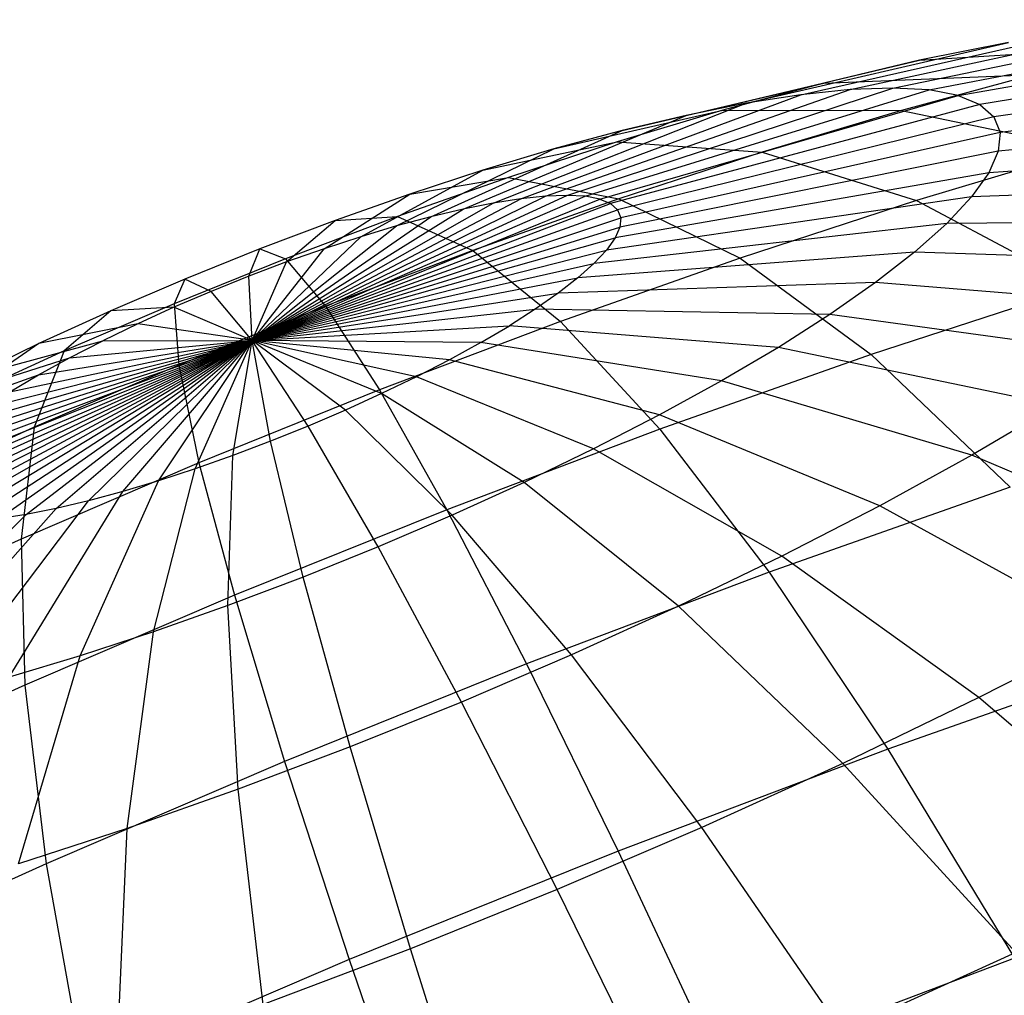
# Model space of a CAD drawing. Extents: x -11.4 to 11.4, y 1.8 to 24.6.
# Tile 189 of 199: x 4.384 to 4.641, y 18.891 to 19.145. Entities that reach past the tile are written whole.
import ezdxf

# ---------------------------------------------------------------- set-up
doc = ezdxf.new("R2010")
doc.units = 0
doc.header["$MEASUREMENT"] = 0
doc.layers.get('0').update_dxf_attribs({"color": 13, "linetype": 'CONTINUOUS'})

# ---------------------------------------------------------------- blocks, each defined once
blk = doc.blocks.new('GRUPUJ_4')
at = {"color": 0}
for p, q in [((16.00519, 17.28513, 4.12102), (16.08684, 17.30276, 4.17856)), ((16.00519, 17.28513, 4.12102), (16.08684, 17.30276, 4.17856)), ((16.01637, 17.28554, 4.10314), (16.10346, 17.30337, 4.15197)), ((16.01637, 17.28554, 4.10314), (16.10346, 17.30337, 4.15197)), ((16.0258, 17.28503, 4.08429), (16.11749, 17.3026, 4.12394)), ((16.0258, 17.28503, 4.08429), (16.11749, 17.3026, 4.12394)), ((15.99238, 17.28379, 4.13773), (16.0678, 17.30077, 4.20339)), ((15.99238, 17.28379, 4.13773), (16.0678, 17.30077, 4.20339)), ((16.03339, 17.28359, 4.06466), (16.12877, 17.30046, 4.09475)), ((16.03339, 17.28359, 4.06466), (16.12877, 17.30046, 4.09475)), ((15.97808, 17.28155, 4.15308), (16.04655, 17.29743, 4.22621)), ((15.97808, 17.28155, 4.15308), (16.04655, 17.29743, 4.22621)), ((16.04655, 17.29743, 4.22621), (16.02333, 17.29277, 4.24676)), ((16.04655, 17.29743, 4.22621), (16.02333, 17.29277, 4.24676)), ((16.02333, 17.29277, 4.24676), (16.08616, 17.29686, 4.32628)), ((16.02333, 17.29277, 4.24676), (16.08616, 17.29686, 4.32628)), ((16.13717, 17.29697, 4.06474), (16.03904, 17.28124, 4.04447)), ((16.13717, 17.29697, 4.06474), (16.03904, 17.28124, 4.04447)), ((15.96246, 17.27841, 4.1669), (16.02333, 17.29277, 4.24676)), ((15.96246, 17.27841, 4.1669), (16.02333, 17.29277, 4.24676)), ((16.02333, 17.29277, 4.24676), (15.99838, 17.28684, 4.26482)), ((16.02333, 17.29277, 4.24676), (15.99838, 17.28684, 4.26482)), ((16.1426, 17.29217, 4.03423), (16.04269, 17.27801, 4.02395)), ((16.1426, 17.29217, 4.03423), (16.04269, 17.27801, 4.02395)), ((15.99838, 17.28684, 4.26482), (16.05332, 17.28906, 4.35006)), ((15.99838, 17.28684, 4.26482), (16.05332, 17.28906, 4.35006)), ((16.05332, 17.28906, 4.35006), (16.01857, 17.27968, 4.37029)), ((16.05332, 17.28906, 4.35006), (16.01857, 17.27968, 4.37029)), ((15.94569, 17.27443, 4.17905), (15.99838, 17.28684, 4.26482)), ((15.94569, 17.27443, 4.17905), (15.99838, 17.28684, 4.26482)), ((15.99838, 17.28684, 4.26482), (15.97199, 17.27972, 4.28019)), ((15.99838, 17.28684, 4.26482), (15.97199, 17.27972, 4.28019)), ((15.9257, 17.25733, 4.06448), (16.00519, 17.28513, 4.12102)), ((15.9257, 17.25733, 4.06448), (16.00519, 17.28513, 4.12102)), ((15.93132, 17.25754, 4.05549), (16.01637, 17.28554, 4.10314)), ((15.93132, 17.25754, 4.05549), (16.01637, 17.28554, 4.10314)), ((15.93606, 17.25728, 4.04601), (16.0258, 17.28503, 4.08429)), ((15.93606, 17.25728, 4.04601), (16.0258, 17.28503, 4.08429)), ((16.00519, 17.28513, 4.12102), (15.99238, 17.28379, 4.13773)), ((16.00519, 17.28513, 4.12102), (15.99238, 17.28379, 4.13773)), ((16.01637, 17.28554, 4.10314), (16.00519, 17.28513, 4.12102)), ((16.01637, 17.28554, 4.10314), (16.00519, 17.28513, 4.12102)), ((16.0258, 17.28503, 4.08429), (16.01637, 17.28554, 4.10314)), ((16.0258, 17.28503, 4.08429), (16.01637, 17.28554, 4.10314)), ((16.03339, 17.28359, 4.06466), (16.0258, 17.28503, 4.08429)), ((16.03339, 17.28359, 4.06466), (16.0258, 17.28503, 4.08429)), ((16.145, 17.28611, 4.00356), (16.04431, 17.27394, 4.00332)), ((16.145, 17.28611, 4.00356), (16.04431, 17.27394, 4.00332)), ((15.91208, 17.25553, 4.08059), (15.97808, 17.28155, 4.15308)), ((15.91208, 17.25553, 4.08059), (15.97808, 17.28155, 4.15308)), ((15.91926, 17.25666, 4.07288), (15.99238, 17.28379, 4.13773)), ((15.91926, 17.25666, 4.07288), (15.99238, 17.28379, 4.13773)), ((15.93988, 17.25656, 4.03615), (16.03339, 17.28359, 4.06466)), ((15.93988, 17.25656, 4.03615), (16.03339, 17.28359, 4.06466)), ((15.97808, 17.28155, 4.15308), (15.96246, 17.27841, 4.1669)), ((15.97808, 17.28155, 4.15308), (15.96246, 17.27841, 4.1669)), ((15.99238, 17.28379, 4.13773), (15.97808, 17.28155, 4.15308)), ((15.99238, 17.28379, 4.13773), (15.97808, 17.28155, 4.15308)), ((16.03339, 17.28359, 4.06466), (16.03904, 17.28124, 4.04447)), ((16.03339, 17.28359, 4.06466), (16.03904, 17.28124, 4.04447)), ((15.92794, 17.26964, 4.18938), (15.97199, 17.27972, 4.28019)), ((15.92794, 17.26964, 4.18938), (15.97199, 17.27972, 4.28019)), ((16.03904, 17.28124, 4.04447), (15.94272, 17.25537, 4.026)), ((16.03904, 17.28124, 4.04447), (15.94272, 17.25537, 4.026)), ((15.97199, 17.27972, 4.28019), (15.94444, 17.27147, 4.2927)), ((15.97199, 17.27972, 4.28019), (15.94444, 17.27147, 4.2927)), ((15.97199, 17.27972, 4.28019), (16.01857, 17.27968, 4.37029)), ((15.97199, 17.27972, 4.28019), (16.01857, 17.27968, 4.37029)), ((16.01857, 17.27968, 4.37029), (15.98229, 17.26883, 4.38676)), ((16.01857, 17.27968, 4.37029), (15.98229, 17.26883, 4.38676)), ((16.01857, 17.27968, 4.37029), (16.06717, 17.26953, 4.45874)), ((16.01857, 17.27968, 4.37029), (16.06717, 17.26953, 4.45874)), ((16.03904, 17.28124, 4.04447), (16.04269, 17.27801, 4.02395)), ((16.03904, 17.28124, 4.04447), (16.04269, 17.27801, 4.02395)), ((16.14436, 17.27886, 3.97306), (16.04387, 17.26906, 3.9828)), ((16.14436, 17.27886, 3.97306), (16.04387, 17.26906, 3.9828)), ((15.90422, 17.25395, 4.08754), (15.96246, 17.27841, 4.1669)), ((15.90422, 17.25395, 4.08754), (15.96246, 17.27841, 4.1669)), ((16.04269, 17.27801, 4.02395), (15.94455, 17.25375, 4.01568)), ((16.04269, 17.27801, 4.02395), (15.94455, 17.25375, 4.01568)), ((15.96246, 17.27841, 4.1669), (15.94569, 17.27443, 4.17905)), ((15.96246, 17.27841, 4.1669), (15.94569, 17.27443, 4.17905)), ((16.04269, 17.27801, 4.02395), (16.04431, 17.27394, 4.00332)), ((16.04269, 17.27801, 4.02395), (16.04431, 17.27394, 4.00332)), ((15.89579, 17.25195, 4.09365), (15.94569, 17.27443, 4.17905)), ((15.89579, 17.25195, 4.09365), (15.94569, 17.27443, 4.17905)), ((15.94569, 17.27443, 4.17905), (15.92794, 17.26964, 4.18938)), ((15.94569, 17.27443, 4.17905), (15.92794, 17.26964, 4.18938)), ((16.04431, 17.27394, 4.00332), (15.94537, 17.2517, 4.00531)), ((16.04431, 17.27394, 4.00332), (15.94537, 17.2517, 4.00531)), ((16.04431, 17.27394, 4.00332), (16.04387, 17.26906, 3.9828)), ((16.04431, 17.27394, 4.00332), (16.04387, 17.26906, 3.9828)), ((15.90941, 17.26409, 4.1978), (15.94444, 17.27147, 4.2927)), ((15.90941, 17.26409, 4.1978), (15.94444, 17.27147, 4.2927)), ((15.94444, 17.27147, 4.2927), (15.91604, 17.2622, 4.30221)), ((15.94444, 17.27147, 4.2927), (15.91604, 17.2622, 4.30221)), ((15.94444, 17.27147, 4.2927), (15.98229, 17.26883, 4.38676)), ((15.94444, 17.27147, 4.2927), (15.98229, 17.26883, 4.38676)), ((15.88687, 17.24954, 4.09884), (15.92794, 17.26964, 4.18938)), ((15.88687, 17.24954, 4.09884), (15.92794, 17.26964, 4.18938)), ((15.92794, 17.26964, 4.18938), (15.90941, 17.26409, 4.1978)), ((15.92794, 17.26964, 4.18938), (15.90941, 17.26409, 4.1978)), ((15.98229, 17.26883, 4.38676), (15.94489, 17.25661, 4.39929)), ((15.98229, 17.26883, 4.38676), (15.94489, 17.25661, 4.39929)), ((16.04387, 17.26906, 3.9828), (15.94515, 17.24925, 3.995)), ((16.04387, 17.26906, 3.9828), (15.94515, 17.24925, 3.995)), ((15.98229, 17.26883, 4.38676), (16.02256, 17.25617, 4.479)), ((15.98229, 17.26883, 4.38676), (16.02256, 17.25617, 4.479)), ((16.06717, 17.26953, 4.45874), (16.02256, 17.25617, 4.479)), ((16.06717, 17.26953, 4.45874), (16.02256, 17.25617, 4.479)), ((16.14066, 17.27049, 3.94306), (16.04139, 17.26343, 3.96262)), ((16.14066, 17.27049, 3.94306), (16.04139, 17.26343, 3.96262)), ((16.04387, 17.26906, 3.9828), (16.04139, 17.26343, 3.96262)), ((16.04387, 17.26906, 3.9828), (16.04139, 17.26343, 3.96262)), ((15.87755, 17.24675, 4.10307), (15.90941, 17.26409, 4.1978)), ((15.87755, 17.24675, 4.10307), (15.90941, 17.26409, 4.1978)), ((15.90941, 17.26409, 4.1978), (15.8903, 17.25785, 4.2042)), ((15.90941, 17.26409, 4.1978), (15.8903, 17.25785, 4.2042)), ((16.04139, 17.26343, 3.96262), (15.9439, 17.24642, 3.98486)), ((16.04139, 17.26343, 3.96262), (15.9439, 17.24642, 3.98486)), ((16.04139, 17.26343, 3.96262), (16.03688, 17.25712, 3.94301)), ((16.04139, 17.26343, 3.96262), (16.03688, 17.25712, 3.94301)), ((15.91604, 17.2622, 4.30221), (15.88709, 17.25199, 4.30862)), ((15.91604, 17.2622, 4.30221), (15.88709, 17.25199, 4.30862)), ((15.8903, 17.25785, 4.2042), (15.91604, 17.2622, 4.30221)), ((15.8903, 17.25785, 4.2042), (15.91604, 17.2622, 4.30221)), ((15.91604, 17.2622, 4.30221), (15.94489, 17.25661, 4.39929)), ((15.91604, 17.2622, 4.30221), (15.94489, 17.25661, 4.39929)), ((16.13396, 17.26111, 3.9139), (16.03688, 17.25712, 3.94301)), ((16.13396, 17.26111, 3.9139), (16.03688, 17.25712, 3.94301)), ((15.84923, 17.21965, 4.00953), (15.93132, 17.25754, 4.05549)), ((15.84923, 17.21965, 4.00953), (15.93132, 17.25754, 4.05549)), ((15.84923, 17.21965, 4.00953), (15.9257, 17.25733, 4.06448)), ((15.84923, 17.21965, 4.00953), (15.9257, 17.25733, 4.06448)), ((15.84923, 17.21965, 4.00953), (15.93606, 17.25728, 4.04601)), ((15.84923, 17.21965, 4.00953), (15.93606, 17.25728, 4.04601)), ((15.84923, 17.21965, 4.00953), (15.91926, 17.25666, 4.07288)), ((15.84923, 17.21965, 4.00953), (15.91926, 17.25666, 4.07288)), ((15.84923, 17.21965, 4.00953), (15.93988, 17.25656, 4.03615)), ((15.84923, 17.21965, 4.00953), (15.93988, 17.25656, 4.03615)), ((15.86795, 17.24362, 4.10629), (15.8903, 17.25785, 4.2042)), ((15.86795, 17.24362, 4.10629), (15.8903, 17.25785, 4.2042)), ((15.8903, 17.25785, 4.2042), (15.87083, 17.25098, 4.20851)), ((15.8903, 17.25785, 4.2042), (15.87083, 17.25098, 4.20851)), ((15.94489, 17.25661, 4.39929), (15.90677, 17.24317, 4.40773)), ((15.94489, 17.25661, 4.39929), (15.90677, 17.24317, 4.40773)), ((15.91926, 17.25666, 4.07288), (15.91208, 17.25553, 4.08059)), ((15.91926, 17.25666, 4.07288), (15.91208, 17.25553, 4.08059)), ((15.9257, 17.25733, 4.06448), (15.91926, 17.25666, 4.07288)), ((15.9257, 17.25733, 4.06448), (15.91926, 17.25666, 4.07288)), ((15.93132, 17.25754, 4.05549), (15.9257, 17.25733, 4.06448)), ((15.93132, 17.25754, 4.05549), (15.9257, 17.25733, 4.06448)), ((15.93606, 17.25728, 4.04601), (15.93132, 17.25754, 4.05549)), ((15.93606, 17.25728, 4.04601), (15.93132, 17.25754, 4.05549)), ((15.93988, 17.25656, 4.03615), (15.93606, 17.25728, 4.04601)), ((15.93988, 17.25656, 4.03615), (15.93606, 17.25728, 4.04601)), ((15.93988, 17.25656, 4.03615), (15.94272, 17.25537, 4.026)), ((15.93988, 17.25656, 4.03615), (15.94272, 17.25537, 4.026)), ((16.03688, 17.25712, 3.94301), (15.94163, 17.24325, 3.975)), ((16.03688, 17.25712, 3.94301), (15.94163, 17.24325, 3.975)), ((15.94489, 17.25661, 4.39929), (15.97655, 17.24115, 4.4944)), ((15.94489, 17.25661, 4.39929), (15.97655, 17.24115, 4.4944)), ((16.02256, 17.25617, 4.479), (15.97655, 17.24115, 4.4944)), ((16.02256, 17.25617, 4.479), (15.97655, 17.24115, 4.4944)), ((16.02256, 17.25617, 4.479), (16.0648, 17.23365, 4.56842)), ((16.02256, 17.25617, 4.479), (16.0648, 17.23365, 4.56842)), ((16.03688, 17.25712, 3.94301), (16.0304, 17.25019, 3.92417)), ((16.03688, 17.25712, 3.94301), (16.0304, 17.25019, 3.92417)), ((15.84923, 17.21965, 4.00953), (15.91208, 17.25553, 4.08059)), ((15.84923, 17.21965, 4.00953), (15.91208, 17.25553, 4.08059)), ((15.84923, 17.21965, 4.00953), (15.94272, 17.25537, 4.026)), ((15.84923, 17.21965, 4.00953), (15.94272, 17.25537, 4.026)), ((15.84923, 17.21965, 4.00953), (15.90422, 17.25395, 4.08754)), ((15.84923, 17.21965, 4.00953), (15.90422, 17.25395, 4.08754)), ((15.84923, 17.21965, 4.00953), (15.94455, 17.25375, 4.01568)), ((15.84923, 17.21965, 4.00953), (15.94455, 17.25375, 4.01568)), ((15.90422, 17.25395, 4.08754), (15.89579, 17.25195, 4.09365)), ((15.90422, 17.25395, 4.08754), (15.89579, 17.25195, 4.09365)), ((15.91208, 17.25553, 4.08059), (15.90422, 17.25395, 4.08754)), ((15.91208, 17.25553, 4.08059), (15.90422, 17.25395, 4.08754)), ((15.94272, 17.25537, 4.026), (15.94455, 17.25375, 4.01568)), ((15.94272, 17.25537, 4.026), (15.94455, 17.25375, 4.01568)), ((15.94455, 17.25375, 4.01568), (15.94537, 17.2517, 4.00531)), ((15.94455, 17.25375, 4.01568), (15.94537, 17.2517, 4.00531)), ((15.84923, 17.21965, 4.00953), (15.89579, 17.25195, 4.09365)), ((15.84923, 17.21965, 4.00953), (15.89579, 17.25195, 4.09365)), ((15.84923, 17.21965, 4.00953), (15.94537, 17.2517, 4.00531)), ((15.84923, 17.21965, 4.00953), (15.94537, 17.2517, 4.00531)), ((15.87083, 17.25098, 4.20851), (15.8512, 17.24357, 4.21069)), ((15.87083, 17.25098, 4.20851), (15.8512, 17.24357, 4.21069)), ((15.88709, 17.25199, 4.30862), (15.85791, 17.24096, 4.31187)), ((15.88709, 17.25199, 4.30862), (15.85791, 17.24096, 4.31187)), ((15.85816, 17.24017, 4.10846), (15.87083, 17.25098, 4.20851)), ((15.85816, 17.24017, 4.10846), (15.87083, 17.25098, 4.20851)), ((15.87083, 17.25098, 4.20851), (15.88709, 17.25199, 4.30862)), ((15.87083, 17.25098, 4.20851), (15.88709, 17.25199, 4.30862)), ((15.89579, 17.25195, 4.09365), (15.88687, 17.24954, 4.09884)), ((15.89579, 17.25195, 4.09365), (15.88687, 17.24954, 4.09884)), ((15.88709, 17.25199, 4.30862), (15.90677, 17.24317, 4.40773)), ((15.88709, 17.25199, 4.30862), (15.90677, 17.24317, 4.40773)), ((15.94537, 17.2517, 4.00531), (15.94515, 17.24925, 3.995)), ((15.94537, 17.2517, 4.00531), (15.94515, 17.24925, 3.995)), ((16.12433, 17.2508, 3.88589), (16.0304, 17.25019, 3.92417)), ((16.12433, 17.2508, 3.88589), (16.0304, 17.25019, 3.92417)), ((15.84923, 17.21965, 4.00953), (15.88687, 17.24954, 4.09884)), ((15.84923, 17.21965, 4.00953), (15.88687, 17.24954, 4.09884)), ((15.84923, 17.21965, 4.00953), (15.94515, 17.24925, 3.995)), ((15.84923, 17.21965, 4.00953), (15.94515, 17.24925, 3.995)), ((15.88687, 17.24954, 4.09884), (15.87755, 17.24675, 4.10307)), ((15.88687, 17.24954, 4.09884), (15.87755, 17.24675, 4.10307)), ((16.0304, 17.25019, 3.92417), (15.93837, 17.23976, 3.96553)), ((16.0304, 17.25019, 3.92417), (15.93837, 17.23976, 3.96553)), ((15.94515, 17.24925, 3.995), (15.9439, 17.24642, 3.98486)), ((15.94515, 17.24925, 3.995), (15.9439, 17.24642, 3.98486)), ((16.0304, 17.25019, 3.92417), (16.02202, 17.24271, 3.90632)), ((16.0304, 17.25019, 3.92417), (16.02202, 17.24271, 3.90632)), ((15.84923, 17.21965, 4.00953), (15.87755, 17.24675, 4.10307)), ((15.84923, 17.21965, 4.00953), (15.87755, 17.24675, 4.10307)), ((15.84923, 17.21965, 4.00953), (15.9439, 17.24642, 3.98486)), ((15.84923, 17.21965, 4.00953), (15.9439, 17.24642, 3.98486)), ((15.87755, 17.24675, 4.10307), (15.86795, 17.24362, 4.10629)), ((15.87755, 17.24675, 4.10307), (15.86795, 17.24362, 4.10629)), ((15.9439, 17.24642, 3.98486), (15.94163, 17.24325, 3.975)), ((15.9439, 17.24642, 3.98486), (15.94163, 17.24325, 3.975)), ((15.8512, 17.24357, 4.21069), (15.83164, 17.23568, 4.21071)), ((15.8512, 17.24357, 4.21069), (15.83164, 17.23568, 4.21071)), ((15.8483, 17.23644, 4.10955), (15.8512, 17.24357, 4.21069)), ((15.8483, 17.23644, 4.10955), (15.8512, 17.24357, 4.21069)), ((15.84923, 17.21965, 4.00953), (15.86795, 17.24362, 4.10629)), ((15.84923, 17.21965, 4.00953), (15.86795, 17.24362, 4.10629)), ((15.84923, 17.21965, 4.00953), (15.94163, 17.24325, 3.975)), ((15.84923, 17.21965, 4.00953), (15.94163, 17.24325, 3.975)), ((15.8512, 17.24357, 4.21069), (15.85791, 17.24096, 4.31187)), ((15.8512, 17.24357, 4.21069), (15.85791, 17.24096, 4.31187)), ((15.86795, 17.24362, 4.10629), (15.85816, 17.24017, 4.10846)), ((15.86795, 17.24362, 4.10629), (15.85816, 17.24017, 4.10846)), ((15.90677, 17.24317, 4.40773), (15.86835, 17.22865, 4.412)), ((15.90677, 17.24317, 4.40773), (15.86835, 17.22865, 4.412)), ((15.90677, 17.24317, 4.40773), (15.92967, 17.22461, 4.50479)), ((15.90677, 17.24317, 4.40773), (15.92967, 17.22461, 4.50479)), ((15.94163, 17.24325, 3.975), (15.93837, 17.23976, 3.96553)), ((15.94163, 17.24325, 3.975), (15.93837, 17.23976, 3.96553)), ((15.85791, 17.24096, 4.31187), (15.82883, 17.22924, 4.3119)), ((15.85791, 17.24096, 4.31187), (15.82883, 17.22924, 4.3119)), ((15.85791, 17.24096, 4.31187), (15.86835, 17.22865, 4.412)), ((15.85791, 17.24096, 4.31187), (15.86835, 17.22865, 4.412)), ((15.97655, 17.24115, 4.4944), (15.92967, 17.22461, 4.50479)), ((15.97655, 17.24115, 4.4944), (15.92967, 17.22461, 4.50479)), ((16.02202, 17.24271, 3.90632), (15.93416, 17.23601, 3.95655)), ((16.02202, 17.24271, 3.90632), (15.93416, 17.23601, 3.95655)), ((15.97655, 17.24115, 4.4944), (16.01069, 17.21597, 4.58654)), ((15.97655, 17.24115, 4.4944), (16.01069, 17.21597, 4.58654)), ((16.02202, 17.24271, 3.90632), (16.01183, 17.23478, 3.88964)), ((16.02202, 17.24271, 3.90632), (16.01183, 17.23478, 3.88964)), ((16.11187, 17.23969, 3.85935), (16.02202, 17.24271, 3.90632)), ((16.11187, 17.23969, 3.85935), (16.02202, 17.24271, 3.90632)), ((15.85816, 17.24017, 4.10846), (15.8483, 17.23644, 4.10955)), ((15.85816, 17.24017, 4.10846), (15.8483, 17.23644, 4.10955)), ((15.84923, 17.21965, 4.00953), (15.85816, 17.24017, 4.10846)), ((15.84923, 17.21965, 4.00953), (15.85816, 17.24017, 4.10846)), ((15.84923, 17.21965, 4.00953), (15.93837, 17.23976, 3.96553)), ((15.84923, 17.21965, 4.00953), (15.93837, 17.23976, 3.96553)), ((15.93837, 17.23976, 3.96553), (15.93416, 17.23601, 3.95655)), ((15.93837, 17.23976, 3.96553), (15.93416, 17.23601, 3.95655)), ((15.83164, 17.23568, 4.21071), (15.81235, 17.22741, 4.20858)), ((15.83164, 17.23568, 4.21071), (15.81235, 17.22741, 4.20858)), ((15.83164, 17.23568, 4.21071), (15.82883, 17.22924, 4.3119)), ((15.83164, 17.23568, 4.21071), (15.82883, 17.22924, 4.3119)), ((15.83846, 17.23247, 4.10957), (15.83164, 17.23568, 4.21071)), ((15.83846, 17.23247, 4.10957), (15.83164, 17.23568, 4.21071)), ((15.8483, 17.23644, 4.10955), (15.83846, 17.23247, 4.10957)), ((15.8483, 17.23644, 4.10955), (15.83846, 17.23247, 4.10957)), ((15.84923, 17.21965, 4.00953), (15.8483, 17.23644, 4.10955)), ((15.84923, 17.21965, 4.00953), (15.8483, 17.23644, 4.10955)), ((15.84923, 17.21965, 4.00953), (15.93416, 17.23601, 3.95655)), ((15.84923, 17.21965, 4.00953), (15.93416, 17.23601, 3.95655)), ((15.93416, 17.23601, 3.95655), (15.92904, 17.23202, 3.94817)), ((15.93416, 17.23601, 3.95655), (15.92904, 17.23202, 3.94817)), ((16.01183, 17.23478, 3.88964), (15.92904, 17.23202, 3.94817)), ((16.01183, 17.23478, 3.88964), (15.92904, 17.23202, 3.94817)), ((16.01183, 17.23478, 3.88964), (15.99994, 17.22647, 3.87432)), ((16.01183, 17.23478, 3.88964), (15.99994, 17.22647, 3.87432)), ((16.0648, 17.23365, 4.56842), (16.01069, 17.21597, 4.58654)), ((16.0648, 17.23365, 4.56842), (16.01069, 17.21597, 4.58654)), ((16.09672, 17.2279, 3.83455), (16.01183, 17.23478, 3.88964)), ((16.09672, 17.2279, 3.83455), (16.01183, 17.23478, 3.88964)), ((15.83846, 17.23247, 4.10957), (15.82877, 17.22832, 4.10849)), ((15.83846, 17.23247, 4.10957), (15.82877, 17.22832, 4.10849)), ((15.84923, 17.21965, 4.00953), (15.83846, 17.23247, 4.10957)), ((15.84923, 17.21965, 4.00953), (15.83846, 17.23247, 4.10957)), ((15.84923, 17.21965, 4.00953), (15.92904, 17.23202, 3.94817)), ((15.84923, 17.21965, 4.00953), (15.92904, 17.23202, 3.94817)), ((15.92904, 17.23202, 3.94817), (15.92306, 17.22785, 3.94047)), ((15.92904, 17.23202, 3.94817), (15.92306, 17.22785, 3.94047)), ((15.81235, 17.22741, 4.20858), (15.79355, 17.21885, 4.20432)), ((15.81235, 17.22741, 4.20858), (15.79355, 17.21885, 4.20432)), ((15.82883, 17.22924, 4.3119), (15.80015, 17.21694, 4.30873)), ((15.82883, 17.22924, 4.3119), (15.80015, 17.21694, 4.30873)), ((15.81235, 17.22741, 4.20858), (15.80015, 17.21694, 4.30873)), ((15.81235, 17.22741, 4.20858), (15.80015, 17.21694, 4.30873)), ((15.82877, 17.22832, 4.10849), (15.81235, 17.22741, 4.20858)), ((15.82877, 17.22832, 4.10849), (15.81235, 17.22741, 4.20858)), ((15.82877, 17.22832, 4.10849), (15.81932, 17.22401, 4.10635)), ((15.82877, 17.22832, 4.10849), (15.81932, 17.22401, 4.10635)), ((15.84923, 17.21965, 4.00953), (15.82877, 17.22832, 4.10849)), ((15.84923, 17.21965, 4.00953), (15.82877, 17.22832, 4.10849)), ((15.82883, 17.22924, 4.3119), (15.83006, 17.21321, 4.41205)), ((15.82883, 17.22924, 4.3119), (15.83006, 17.21321, 4.41205)), ((15.86835, 17.22865, 4.412), (15.83006, 17.21321, 4.41205)), ((15.86835, 17.22865, 4.412), (15.83006, 17.21321, 4.41205)), ((15.84923, 17.21965, 4.00953), (15.92306, 17.22785, 3.94047)), ((15.84923, 17.21965, 4.00953), (15.92306, 17.22785, 3.94047)), ((15.86835, 17.22865, 4.412), (15.88242, 17.20675, 4.51004)), ((15.86835, 17.22865, 4.412), (15.88242, 17.20675, 4.51004)), ((15.92306, 17.22785, 3.94047), (15.9163, 17.22353, 3.93354)), ((15.92306, 17.22785, 3.94047), (15.9163, 17.22353, 3.93354)), ((15.99994, 17.22647, 3.87432), (15.92306, 17.22785, 3.94047)), ((15.99994, 17.22647, 3.87432), (15.92306, 17.22785, 3.94047)), ((15.99994, 17.22647, 3.87432), (15.98649, 17.21788, 3.86053)), ((15.99994, 17.22647, 3.87432), (15.98649, 17.21788, 3.86053)), ((16.07905, 17.21555, 3.81178), (15.99994, 17.22647, 3.87432)), ((16.07905, 17.21555, 3.81178), (15.99994, 17.22647, 3.87432)), ((15.81932, 17.22401, 4.10635), (15.79355, 17.21885, 4.20432)), ((15.81932, 17.22401, 4.10635), (15.79355, 17.21885, 4.20432)), ((15.81932, 17.22401, 4.10635), (15.81022, 17.21961, 4.10316)), ((15.81932, 17.22401, 4.10635), (15.81022, 17.21961, 4.10316)), ((15.84923, 17.21965, 4.00953), (15.81932, 17.22401, 4.10635)), ((15.84923, 17.21965, 4.00953), (15.81932, 17.22401, 4.10635)), ((15.84923, 17.21965, 4.00953), (15.9163, 17.22353, 3.93354)), ((15.84923, 17.21965, 4.00953), (15.9163, 17.22353, 3.93354)), ((15.92967, 17.22461, 4.50479), (15.88242, 17.20675, 4.51004)), ((15.92967, 17.22461, 4.50479), (15.88242, 17.20675, 4.51004)), ((15.90882, 17.21912, 3.92745), (15.9163, 17.22353, 3.93354)), ((15.90882, 17.21912, 3.92745), (15.9163, 17.22353, 3.93354)), ((15.98649, 17.21788, 3.86053), (15.9163, 17.22353, 3.93354)), ((15.98649, 17.21788, 3.86053), (15.9163, 17.22353, 3.93354)), ((15.92967, 17.22461, 4.50479), (15.95554, 17.19652, 4.59875)), ((15.92967, 17.22461, 4.50479), (15.95554, 17.19652, 4.59875)), ((15.75691, 17.17811, 4.01592), (15.84923, 17.21965, 4.00953)), ((15.75691, 17.17811, 4.01592), (15.84923, 17.21965, 4.00953)), ((15.75713, 17.18056, 4.02623), (15.84923, 17.21965, 4.00953)), ((15.75713, 17.18056, 4.02623), (15.84923, 17.21965, 4.00953)), ((15.75773, 17.17606, 4.00554), (15.84923, 17.21965, 4.00953)), ((15.75773, 17.17606, 4.00554), (15.84923, 17.21965, 4.00953)), ((15.75838, 17.18339, 4.03637), (15.84923, 17.21965, 4.00953)), ((15.75838, 17.18339, 4.03637), (15.84923, 17.21965, 4.00953)), ((15.84923, 17.21965, 4.00953), (15.75956, 17.17444, 3.99523)), ((15.84923, 17.21965, 4.00953), (15.75956, 17.17444, 3.99523)), ((15.76065, 17.18656, 4.04623), (15.84923, 17.21965, 4.00953)), ((15.76065, 17.18656, 4.04623), (15.84923, 17.21965, 4.00953)), ((15.7624, 17.17326, 3.98508), (15.84923, 17.21965, 4.00953)), ((15.7624, 17.17326, 3.98508), (15.84923, 17.21965, 4.00953)), ((15.7639, 17.19005, 4.0557), (15.84923, 17.21965, 4.00953)), ((15.7639, 17.19005, 4.0557), (15.84923, 17.21965, 4.00953)), ((15.76621, 17.17253, 3.97521), (15.84923, 17.21965, 4.00953)), ((15.76621, 17.17253, 3.97521), (15.84923, 17.21965, 4.00953)), ((15.76812, 17.19381, 4.06467), (15.84923, 17.21965, 4.00953)), ((15.76812, 17.19381, 4.06467), (15.84923, 17.21965, 4.00953)), ((15.84923, 17.21965, 4.00953), (15.77096, 17.17228, 3.96574)), ((15.84923, 17.21965, 4.00953), (15.77096, 17.17228, 3.96574)), ((15.77324, 17.19779, 4.07306), (15.84923, 17.21965, 4.00953)), ((15.77324, 17.19779, 4.07306), (15.84923, 17.21965, 4.00953)), ((15.77658, 17.17248, 3.95675), (15.84923, 17.21965, 4.00953)), ((15.77658, 17.17248, 3.95675), (15.84923, 17.21965, 4.00953)), ((15.77921, 17.20197, 4.08076), (15.84923, 17.21965, 4.00953)), ((15.77921, 17.20197, 4.08076), (15.84923, 17.21965, 4.00953)), ((15.78302, 17.17315, 3.94835), (15.84923, 17.21965, 4.00953)), ((15.78302, 17.17315, 3.94835), (15.84923, 17.21965, 4.00953)), ((15.78598, 17.20629, 4.08769), (15.84923, 17.21965, 4.00953)), ((15.78598, 17.20629, 4.08769), (15.84923, 17.21965, 4.00953)), ((15.7902, 17.17429, 3.94063), (15.84923, 17.21965, 4.00953)), ((15.7902, 17.17429, 3.94063), (15.84923, 17.21965, 4.00953)), ((15.79345, 17.2107, 4.09377), (15.84923, 17.21965, 4.00953)), ((15.79345, 17.2107, 4.09377), (15.84923, 17.21965, 4.00953)), ((15.79805, 17.17586, 3.93369), (15.84923, 17.21965, 4.00953)), ((15.79805, 17.17586, 3.93369), (15.84923, 17.21965, 4.00953)), ((15.80156, 17.21516, 4.09895), (15.84923, 17.21965, 4.00953)), ((15.80156, 17.21516, 4.09895), (15.84923, 17.21965, 4.00953)), ((15.80649, 17.17786, 3.92758), (15.84923, 17.21965, 4.00953)), ((15.80649, 17.17786, 3.92758), (15.84923, 17.21965, 4.00953)), ((15.81022, 17.21961, 4.10316), (15.84923, 17.21965, 4.00953)), ((15.81022, 17.21961, 4.10316), (15.84923, 17.21965, 4.00953)), ((15.81541, 17.18027, 3.92238), (15.84923, 17.21965, 4.00953)), ((15.81541, 17.18027, 3.92238), (15.84923, 17.21965, 4.00953)), ((15.82472, 17.18306, 3.91816), (15.84923, 17.21965, 4.00953)), ((15.82472, 17.18306, 3.91816), (15.84923, 17.21965, 4.00953)), ((15.83433, 17.1862, 3.91494), (15.84923, 17.21965, 4.00953)), ((15.83433, 17.1862, 3.91494), (15.84923, 17.21965, 4.00953)), ((15.84412, 17.18965, 3.91277), (15.84923, 17.21965, 4.00953)), ((15.84412, 17.18965, 3.91277), (15.84923, 17.21965, 4.00953)), ((15.89206, 17.2102, 3.91807), (15.84923, 17.21965, 4.00953)), ((15.90071, 17.21466, 3.92228), (15.84923, 17.21965, 4.00953)), ((15.90071, 17.21466, 3.92228), (15.84923, 17.21965, 4.00953)), ((15.90882, 17.21912, 3.92745), (15.84923, 17.21965, 4.00953)), ((15.88296, 17.2058, 3.91488), (15.84923, 17.21965, 4.00953)), ((15.89206, 17.2102, 3.91807), (15.84923, 17.21965, 4.00953)), ((15.90882, 17.21912, 3.92745), (15.84923, 17.21965, 4.00953)), ((15.87351, 17.2015, 3.91273), (15.84923, 17.21965, 4.00953)), ((15.88296, 17.2058, 3.91488), (15.84923, 17.21965, 4.00953)), ((15.85398, 17.19338, 3.91167), (15.84923, 17.21965, 4.00953)), ((15.86381, 17.19734, 3.91166), (15.84923, 17.21965, 4.00953)), ((15.86381, 17.19734, 3.91166), (15.84923, 17.21965, 4.00953)), ((15.87351, 17.2015, 3.91273), (15.84923, 17.21965, 4.00953)), ((15.85398, 17.19338, 3.91167), (15.84923, 17.21965, 4.00953)), ((15.79355, 17.21885, 4.20432), (15.7722, 17.20421, 4.30239)), ((15.79355, 17.21885, 4.20432), (15.7722, 17.20421, 4.30239)), ((15.77545, 17.21009, 4.19796), (15.81022, 17.21961, 4.10316)), ((15.77545, 17.21009, 4.19796), (15.81022, 17.21961, 4.10316)), ((15.79355, 17.21885, 4.20432), (15.77545, 17.21009, 4.19796)), ((15.79355, 17.21885, 4.20432), (15.77545, 17.21009, 4.19796)), ((15.80156, 17.21516, 4.09895), (15.81022, 17.21961, 4.10316)), ((15.80156, 17.21516, 4.09895), (15.81022, 17.21961, 4.10316)), ((15.90882, 17.21912, 3.92745), (15.90071, 17.21466, 3.92228)), ((15.90882, 17.21912, 3.92745), (15.90071, 17.21466, 3.92228)), ((15.97161, 17.20911, 3.84843), (15.90882, 17.21912, 3.92745)), ((15.97161, 17.20911, 3.84843), (15.90882, 17.21912, 3.92745)), ((15.98649, 17.21788, 3.86053), (15.97161, 17.20911, 3.84843)), ((15.98649, 17.21788, 3.86053), (15.97161, 17.20911, 3.84843)), ((16.05904, 17.20278, 3.79128), (15.98649, 17.21788, 3.86053)), ((16.05904, 17.20278, 3.79128), (15.98649, 17.21788, 3.86053)), ((15.75823, 17.20123, 4.18959), (15.80156, 17.21516, 4.09895)), ((15.75823, 17.20123, 4.18959), (15.80156, 17.21516, 4.09895)), ((15.80015, 17.21694, 4.30873), (15.7722, 17.20421, 4.30239)), ((15.80015, 17.21694, 4.30873), (15.7722, 17.20421, 4.30239)), ((15.80015, 17.21694, 4.30873), (15.7923, 17.19702, 4.40787)), ((15.80015, 17.21694, 4.30873), (15.7923, 17.19702, 4.40787)), ((15.79345, 17.2107, 4.09377), (15.80156, 17.21516, 4.09895)), ((15.79345, 17.2107, 4.09377), (15.80156, 17.21516, 4.09895)), ((15.90071, 17.21466, 3.92228), (15.89206, 17.2102, 3.91807)), ((15.90071, 17.21466, 3.92228), (15.89206, 17.2102, 3.91807)), ((15.95548, 17.20024, 3.83813), (15.90071, 17.21466, 3.92228)), ((15.95548, 17.20024, 3.83813), (15.90071, 17.21466, 3.92228)), ((16.01069, 17.21597, 4.58654), (15.95554, 17.19652, 4.59875)), ((16.01069, 17.21597, 4.58654), (15.95554, 17.19652, 4.59875)), ((16.01069, 17.21597, 4.58654), (16.04694, 17.18136, 4.67472)), ((16.01069, 17.21597, 4.58654), (16.04694, 17.18136, 4.67472)), ((15.83006, 17.21321, 4.41205), (15.7923, 17.19702, 4.40787)), ((15.83006, 17.21321, 4.41205), (15.7923, 17.19702, 4.40787)), ((15.83006, 17.21321, 4.41205), (15.83532, 17.18777, 4.51009)), ((15.83006, 17.21321, 4.41205), (15.83532, 17.18777, 4.51009)), ((15.7421, 17.19236, 4.1793), (15.79345, 17.2107, 4.09377)), ((15.7421, 17.19236, 4.1793), (15.79345, 17.2107, 4.09377)), ((15.78598, 17.20629, 4.08769), (15.79345, 17.2107, 4.09377)), ((15.78598, 17.20629, 4.08769), (15.79345, 17.2107, 4.09377)), ((15.89206, 17.2102, 3.91807), (15.88296, 17.2058, 3.91488)), ((15.89206, 17.2102, 3.91807), (15.88296, 17.2058, 3.91488)), ((15.93826, 17.19138, 3.82976), (15.89206, 17.2102, 3.91807)), ((15.93826, 17.19138, 3.82976), (15.89206, 17.2102, 3.91807)), ((15.97161, 17.20911, 3.84843), (15.95548, 17.20024, 3.83813)), ((15.97161, 17.20911, 3.84843), (15.95548, 17.20024, 3.83813)), ((16.03692, 17.18973, 3.77328), (15.97161, 17.20911, 3.84843)), ((16.03692, 17.18973, 3.77328), (15.97161, 17.20911, 3.84843)), ((15.88242, 17.20675, 4.51004), (15.83532, 17.18777, 4.51009)), ((15.88242, 17.20675, 4.51004), (15.83532, 17.18777, 4.51009)), ((15.88296, 17.2058, 3.91488), (15.87351, 17.2015, 3.91273)), ((15.88296, 17.2058, 3.91488), (15.87351, 17.2015, 3.91273)), ((15.88242, 17.20675, 4.51004), (15.89995, 17.17552, 4.60493)), ((15.88242, 17.20675, 4.51004), (15.89995, 17.17552, 4.60493)), ((15.92016, 17.18262, 3.82341), (15.88296, 17.2058, 3.91488)), ((15.92016, 17.18262, 3.82341), (15.88296, 17.2058, 3.91488)), ((16.05904, 17.20278, 3.79128), (16.03692, 17.18973, 3.77328)), ((16.05904, 17.20278, 3.79128), (16.03692, 17.18973, 3.77328)), ((15.87351, 17.2015, 3.91273), (15.86381, 17.19734, 3.91166)), ((15.87351, 17.2015, 3.91273), (15.86381, 17.19734, 3.91166)), ((15.90136, 17.17406, 3.81914), (15.87351, 17.2015, 3.91273)), ((15.90136, 17.17406, 3.81914), (15.87351, 17.2015, 3.91273)), ((15.95548, 17.20024, 3.83813), (15.93826, 17.19138, 3.82976)), ((15.95548, 17.20024, 3.83813), (15.93826, 17.19138, 3.82976)), ((16.01294, 17.17655, 3.75798), (15.95548, 17.20024, 3.83813)), ((16.01294, 17.17655, 3.75798), (15.95548, 17.20024, 3.83813)), ((15.7923, 17.19702, 4.40787), (15.7555, 17.18026, 4.39952)), ((15.7923, 17.19702, 4.40787), (15.7555, 17.18026, 4.39952)), ((15.7923, 17.19702, 4.40787), (15.78888, 17.16786, 4.50496)), ((15.7923, 17.19702, 4.40787), (15.78888, 17.16786, 4.50496)), ((15.86381, 17.19734, 3.91166), (15.85398, 17.19338, 3.91167)), ((15.86381, 17.19734, 3.91166), (15.85398, 17.19338, 3.91167)), ((15.88207, 17.16579, 3.81701), (15.86381, 17.19734, 3.91166)), ((15.88207, 17.16579, 3.81701), (15.86381, 17.19734, 3.91166)), ((15.95554, 17.19652, 4.59875), (15.89995, 17.17552, 4.60493)), ((15.95554, 17.19652, 4.59875), (15.89995, 17.17552, 4.60493)), ((15.95554, 17.19652, 4.59875), (15.9841, 17.1592, 4.68864)), ((15.95554, 17.19652, 4.59875), (15.9841, 17.1592, 4.68864)), ((15.85398, 17.19338, 3.91167), (15.84412, 17.18965, 3.91277)), ((15.85398, 17.19338, 3.91167), (15.84412, 17.18965, 3.91277)), ((15.86251, 17.1579, 3.81703), (15.85398, 17.19338, 3.91167)), ((15.86251, 17.1579, 3.81703), (15.85398, 17.19338, 3.91167)), ((15.84412, 17.18965, 3.91277), (15.83433, 17.1862, 3.91494)), ((15.84412, 17.18965, 3.91277), (15.83433, 17.1862, 3.91494)), ((15.84288, 17.15049, 3.81921), (15.84412, 17.18965, 3.91277)), ((15.84288, 17.15049, 3.81921), (15.84412, 17.18965, 3.91277)), ((15.93826, 17.19138, 3.82976), (15.92016, 17.18262, 3.82341)), ((15.93826, 17.19138, 3.82976), (15.92016, 17.18262, 3.82341)), ((15.98735, 17.16337, 3.74553), (15.93826, 17.19138, 3.82976)), ((15.98735, 17.16337, 3.74553), (15.93826, 17.19138, 3.82976)), ((16.03692, 17.18973, 3.77328), (16.01294, 17.17655, 3.75798)), ((16.03692, 17.18973, 3.77328), (16.01294, 17.17655, 3.75798)), ((16.10407, 17.16119, 3.70282), (16.03692, 17.18973, 3.77328)), ((16.10407, 17.16119, 3.70282), (16.03692, 17.18973, 3.77328)), ((15.83532, 17.18777, 4.51009), (15.78888, 17.16786, 4.50496)), ((15.83532, 17.18777, 4.51009), (15.78888, 17.16786, 4.50496)), ((15.83532, 17.18777, 4.51009), (15.84455, 17.15318, 4.605)), ((15.83532, 17.18777, 4.51009), (15.84455, 17.15318, 4.605)), ((15.82341, 17.14362, 3.82353), (15.83433, 17.1862, 3.91494)), ((15.82341, 17.14362, 3.82353), (15.83433, 17.1862, 3.91494)), ((15.83433, 17.1862, 3.91494), (15.82472, 17.18306, 3.91816)), ((15.83433, 17.1862, 3.91494), (15.82472, 17.18306, 3.91816)), ((15.80431, 17.13738, 3.82993), (15.82472, 17.18306, 3.91816)), ((15.80431, 17.13738, 3.82993), (15.82472, 17.18306, 3.91816)), ((15.82472, 17.18306, 3.91816), (15.81541, 17.18027, 3.92238)), ((15.82472, 17.18306, 3.91816), (15.81541, 17.18027, 3.92238)), ((15.92016, 17.18262, 3.82341), (15.90136, 17.17406, 3.81914)), ((15.92016, 17.18262, 3.82341), (15.90136, 17.17406, 3.81914)), ((15.96043, 17.15035, 3.73609), (15.92016, 17.18262, 3.82341)), ((15.96043, 17.15035, 3.73609), (15.92016, 17.18262, 3.82341)), ((16.04694, 17.18136, 4.67472), (15.9841, 17.1592, 4.68864)), ((16.04694, 17.18136, 4.67472), (15.9841, 17.1592, 4.68864)), ((15.78578, 17.13183, 3.83834), (15.81541, 17.18027, 3.92238)), ((15.78578, 17.13183, 3.83834), (15.81541, 17.18027, 3.92238)), ((15.81541, 17.18027, 3.92238), (15.80649, 17.17786, 3.92758)), ((15.81541, 17.18027, 3.92238), (15.80649, 17.17786, 3.92758)), ((15.76803, 17.12704, 3.84868), (15.80649, 17.17786, 3.92758)), ((15.76803, 17.12704, 3.84868), (15.80649, 17.17786, 3.92758)), ((15.80649, 17.17786, 3.92758), (15.79805, 17.17586, 3.93369)), ((15.80649, 17.17786, 3.92758), (15.79805, 17.17586, 3.93369)), ((16.01294, 17.17655, 3.75798), (15.98735, 17.16337, 3.74553)), ((16.01294, 17.17655, 3.75798), (15.98735, 17.16337, 3.74553)), ((16.07249, 17.14383, 3.68267), (16.01294, 17.17655, 3.75798)), ((16.07249, 17.14383, 3.68267), (16.01294, 17.17655, 3.75798)), ((15.73563, 17.11992, 3.87465), (15.7902, 17.17429, 3.94063)), ((15.73563, 17.11992, 3.87465), (15.7902, 17.17429, 3.94063)), ((15.75125, 17.12306, 3.86082), (15.79805, 17.17586, 3.93369)), ((15.75125, 17.12306, 3.86082), (15.79805, 17.17586, 3.93369)), ((15.7902, 17.17429, 3.94063), (15.78302, 17.17315, 3.94835)), ((15.7902, 17.17429, 3.94063), (15.78302, 17.17315, 3.94835)), ((15.79805, 17.17586, 3.93369), (15.7902, 17.17429, 3.94063)), ((15.79805, 17.17586, 3.93369), (15.7902, 17.17429, 3.94063)), ((15.89995, 17.17552, 4.60493), (15.84455, 17.15318, 4.605)), ((15.89995, 17.17552, 4.60493), (15.84455, 17.15318, 4.605)), ((15.90136, 17.17406, 3.81914), (15.88207, 17.16579, 3.81701)), ((15.90136, 17.17406, 3.81914), (15.88207, 17.16579, 3.81701)), ((15.89995, 17.17552, 4.60493), (15.92078, 17.13527, 4.69567)), ((15.89995, 17.17552, 4.60493), (15.92078, 17.13527, 4.69567)), ((15.93248, 17.13762, 3.72975), (15.90136, 17.17406, 3.81914)), ((15.93248, 17.13762, 3.72975), (15.90136, 17.17406, 3.81914)), ((15.78888, 17.16786, 4.50496), (15.74361, 17.14724, 4.49469)), ((15.78888, 17.16786, 4.50496), (15.74361, 17.14724, 4.49469)), ((15.78888, 17.16786, 4.50496), (15.78992, 17.12976, 4.59896)), ((15.78888, 17.16786, 4.50496), (15.78992, 17.12976, 4.59896)), ((15.88207, 17.16579, 3.81701), (15.86251, 17.1579, 3.81703)), ((15.88207, 17.16579, 3.81701), (15.86251, 17.1579, 3.81703)), ((15.90381, 17.12533, 3.72658), (15.88207, 17.16579, 3.81701)), ((15.90381, 17.12533, 3.72658), (15.88207, 17.16579, 3.81701)), ((15.98735, 17.16337, 3.74553), (15.96043, 17.15035, 3.73609)), ((15.98735, 17.16337, 3.74553), (15.96043, 17.15035, 3.73609)), ((16.03879, 17.12648, 3.66628), (15.98735, 17.16337, 3.74553)), ((16.03879, 17.12648, 3.66628), (15.98735, 17.16337, 3.74553)), ((15.9841, 17.1592, 4.68864), (15.92078, 17.13527, 4.69567)), ((15.9841, 17.1592, 4.68864), (15.92078, 17.13527, 4.69567)), ((15.9841, 17.1592, 4.68864), (16.01506, 17.11304, 4.77348)), ((15.9841, 17.1592, 4.68864), (16.01506, 17.11304, 4.77348)), ((15.86251, 17.1579, 3.81703), (15.84288, 17.15049, 3.81921)), ((15.86251, 17.1579, 3.81703), (15.84288, 17.15049, 3.81921)), ((15.87472, 17.1136, 3.72661), (15.86251, 17.1579, 3.81703)), ((15.87472, 17.1136, 3.72661), (15.86251, 17.1579, 3.81703)), ((15.84455, 17.15318, 4.605), (15.78992, 17.12976, 4.59896)), ((15.84455, 17.15318, 4.605), (15.78992, 17.12976, 4.59896)), ((15.84455, 17.15318, 4.605), (15.85765, 17.10982, 4.69575)), ((15.84455, 17.15318, 4.605), (15.85765, 17.10982, 4.69575)), ((15.84288, 17.15049, 3.81921), (15.82341, 17.14362, 3.82353)), ((15.84288, 17.15049, 3.81921), (15.82341, 17.14362, 3.82353)), ((15.84554, 17.10258, 3.72985), (15.84288, 17.15049, 3.81921)), ((15.84554, 17.10258, 3.72985), (15.84288, 17.15049, 3.81921)), ((15.96043, 17.15035, 3.73609), (15.93248, 17.13762, 3.72975)), ((15.96043, 17.15035, 3.73609), (15.93248, 17.13762, 3.72975)), ((16.00334, 17.10933, 3.65384), (15.96043, 17.15035, 3.73609)), ((16.00334, 17.10933, 3.65384), (15.96043, 17.15035, 3.73609)), ((15.82341, 17.14362, 3.82353), (15.80431, 17.13738, 3.82993)), ((15.82341, 17.14362, 3.82353), (15.80431, 17.13738, 3.82993)), ((15.8166, 17.09237, 3.73627), (15.82341, 17.14362, 3.82353)), ((15.8166, 17.09237, 3.73627), (15.82341, 17.14362, 3.82353)), ((16.07249, 17.14383, 3.68267), (16.03879, 17.12648, 3.66628)), ((16.07249, 17.14383, 3.68267), (16.03879, 17.12648, 3.66628)), ((15.93248, 17.13762, 3.72975), (15.90381, 17.12533, 3.72658)), ((15.93248, 17.13762, 3.72975), (15.90381, 17.12533, 3.72658)), ((15.96654, 17.09257, 3.64549), (15.93248, 17.13762, 3.72975)), ((15.96654, 17.09257, 3.64549), (15.93248, 17.13762, 3.72975)), ((16.08491, 17.13767, 4.75801), (16.01506, 17.11304, 4.77348)), ((16.08491, 17.13767, 4.75801), (16.01506, 17.11304, 4.77348)), ((15.80431, 17.13738, 3.82993), (15.78578, 17.13183, 3.83834)), ((15.80431, 17.13738, 3.82993), (15.78578, 17.13183, 3.83834)), ((15.78819, 17.08309, 3.74578), (15.80431, 17.13738, 3.82993)), ((15.78819, 17.08309, 3.74578), (15.80431, 17.13738, 3.82993)), ((15.92078, 17.13527, 4.69567), (15.85765, 17.10982, 4.69575)), ((15.92078, 17.13527, 4.69567), (15.85765, 17.10982, 4.69575)), ((15.92078, 17.13527, 4.69567), (15.94467, 17.08643, 4.7813)), ((15.92078, 17.13527, 4.69567), (15.94467, 17.08643, 4.7813)), ((15.78992, 17.12976, 4.59896), (15.73667, 17.10551, 4.58687)), ((15.78992, 17.12976, 4.59896), (15.73667, 17.10551, 4.58687)), ((15.78992, 17.12976, 4.59896), (15.79542, 17.08314, 4.68887)), ((15.78992, 17.12976, 4.59896), (15.79542, 17.08314, 4.68887)), ((15.90381, 17.12533, 3.72658), (15.87472, 17.1136, 3.72661)), ((15.90381, 17.12533, 3.72658), (15.87472, 17.1136, 3.72661)), ((15.92879, 17.07638, 3.64132), (15.90381, 17.12533, 3.72658)), ((15.92879, 17.07638, 3.64132), (15.90381, 17.12533, 3.72658)), ((16.03879, 17.12648, 3.66628), (16.00334, 17.10933, 3.65384)), ((16.03879, 17.12648, 3.66628), (16.00334, 17.10933, 3.65384)), ((16.09204, 17.0811, 3.59285), (16.03879, 17.12648, 3.66628)), ((16.09204, 17.0811, 3.59285), (16.03879, 17.12648, 3.66628)), ((15.87472, 17.1136, 3.72661), (15.84554, 17.10258, 3.72985)), ((15.87472, 17.1136, 3.72661), (15.84554, 17.10258, 3.72985)), ((15.89049, 17.06095, 3.64137), (15.87472, 17.1136, 3.72661)), ((15.89049, 17.06095, 3.64137), (15.87472, 17.1136, 3.72661)), ((16.01506, 17.11304, 4.77348), (15.94467, 17.08643, 4.7813)), ((16.01506, 17.11304, 4.77348), (15.94467, 17.08643, 4.7813)), ((16.01506, 17.11304, 4.77348), (16.04808, 17.05853, 4.85239)), ((16.01506, 17.11304, 4.77348), (16.04808, 17.05853, 4.85239)), ((15.85765, 17.10982, 4.69575), (15.79542, 17.08314, 4.68887)), ((15.85765, 17.10982, 4.69575), (15.79542, 17.08314, 4.68887)), ((15.85765, 17.10982, 4.69575), (15.87449, 17.05814, 4.78139)), ((15.85765, 17.10982, 4.69575), (15.87449, 17.05814, 4.78139)), ((16.00334, 17.10933, 3.65384), (15.96654, 17.09257, 3.64549)), ((16.00334, 17.10933, 3.65384), (15.96654, 17.09257, 3.64549)), ((16.04845, 17.06001, 3.57755), (16.00334, 17.10933, 3.65384)), ((16.04845, 17.06001, 3.57755), (16.00334, 17.10933, 3.65384)), ((15.84554, 17.10258, 3.72985), (15.8166, 17.09237, 3.73627)), ((15.84554, 17.10258, 3.72985), (15.8166, 17.09237, 3.73627)), ((15.85207, 17.04643, 3.64563), (15.84554, 17.10258, 3.72985)), ((15.85207, 17.04643, 3.64563), (15.84554, 17.10258, 3.72985)), ((15.8166, 17.09237, 3.73627), (15.78819, 17.08309, 3.74578)), ((15.8166, 17.09237, 3.73627), (15.78819, 17.08309, 3.74578)), ((15.81395, 17.03298, 3.65408), (15.8166, 17.09237, 3.73627)), ((15.81395, 17.03298, 3.65408), (15.8166, 17.09237, 3.73627)), ((15.96654, 17.09257, 3.64549), (15.92879, 17.07638, 3.64132)), ((15.96654, 17.09257, 3.64549), (15.92879, 17.07638, 3.64132)), ((16.00318, 17.03939, 3.56728), (15.96654, 17.09257, 3.64549)), ((16.00318, 17.03939, 3.56728), (15.96654, 17.09257, 3.64549)), ((15.94467, 17.08643, 4.7813), (15.87449, 17.05814, 4.78139)), ((15.94467, 17.08643, 4.7813), (15.87449, 17.05814, 4.78139)), ((15.94467, 17.08643, 4.7813), (15.97136, 17.02953, 4.86091)), ((15.94467, 17.08643, 4.7813), (15.97136, 17.02953, 4.86091)), ((15.79542, 17.08314, 4.68887), (15.73475, 17.05551, 4.6751)), ((15.79542, 17.08314, 4.68887), (15.73475, 17.05551, 4.6751)), ((15.79542, 17.08314, 4.68887), (15.80531, 17.02848, 4.77374)), ((15.79542, 17.08314, 4.68887), (15.80531, 17.02848, 4.77374)), ((15.92879, 17.07638, 3.64132), (15.89049, 17.06095, 3.64137)), ((15.92879, 17.07638, 3.64132), (15.89049, 17.06095, 3.64137)), ((15.95674, 17.01948, 3.56215), (15.92879, 17.07638, 3.64132)), ((15.95674, 17.01948, 3.56215), (15.92879, 17.07638, 3.64132)), ((15.89049, 17.06095, 3.64137), (15.85207, 17.04643, 3.64563)), ((15.89049, 17.06095, 3.64137), (15.85207, 17.04643, 3.64563)), ((15.90964, 17.00049, 3.5622), (15.89049, 17.06095, 3.64137)), ((15.90964, 17.00049, 3.5622), (15.89049, 17.06095, 3.64137)), ((15.87449, 17.05814, 4.78139), (15.80531, 17.02848, 4.77374)), ((15.87449, 17.05814, 4.78139), (15.80531, 17.02848, 4.77374)), ((15.87449, 17.05814, 4.78139), (15.89489, 16.9987, 4.861)), ((15.87449, 17.05814, 4.78139), (15.89489, 16.9987, 4.861)), ((16.04808, 17.05853, 4.85239), (15.97136, 17.02953, 4.86091)), ((16.04808, 17.05853, 4.85239), (15.97136, 17.02953, 4.86091)), ((16.04845, 17.06001, 3.57755), (16.00318, 17.03939, 3.56728)), ((16.04845, 17.06001, 3.57755), (16.00318, 17.03939, 3.56728))]:
    blk.add_line(p, q, dxfattribs=at)
blk = doc.blocks.new('SATELLITE_M_ZWIS-11230-112')
at = {"color": 0}
blk.add_blockref('GRUPUJ_4', (-11.40464, 1.84184, 0.62927), dxfattribs=at)

msp = doc.modelspace()

# ---------------------------------------------------------------- block references
at = {"color": 0}
msp.add_blockref('SATELLITE_M_ZWIS-11230-112', (0, 0), dxfattribs=at)

doc.saveas('drawing.dxf')
